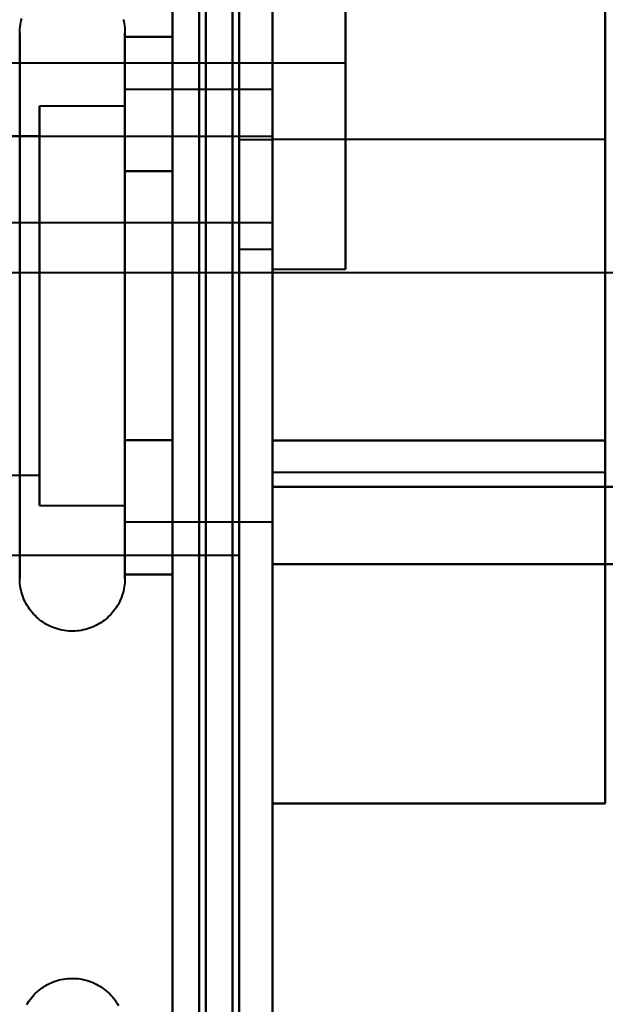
# Model space of a CAD drawing. Header units: millimetres. Extents: x -696 to 695, y -1041 to 611.
# Tile 77 of 90: x 531 to 540, y -218 to -203. Entities that reach past the tile are written whole.
import ezdxf

# ---------------------------------------------------------------- set-up
doc = ezdxf.new("R2010")
doc.units = ezdxf.units.MM
doc.layers.add('G-IMPT', color=8, linetype='Continuous', lineweight=40)

# ---------------------------------------------------------------- blocks, each defined once
blk = doc.blocks.new('NEXA 400 CALQUES_dwg-748074-Niveau de réf_')
at = {"layer": 'G-IMPT'}
for p, q in [((535, -249.4), (535, 286.4)), ((535, -249.4), (535, 286.4)), ((534.5, -188.75), (534.5, -211.25)), ((540, -211.25), (540, -188.75)), ((540, -211.25), (540, -188.75)), ((540, -188.75), (540, -211.25)), ((540, -188.75), (540, -211.25)), ((535, -206.95), (535, -191.05)), ((535, -206.95), (535, -191.05)), ((535, -191.05), (535, -206.95)), ((535, -191.05), (535, -206.95)), ((536.1, -206.95), (536.1, -191.05)), ((536.1, -206.95), (536.1, -191.05)), ((536.1, -191.05), (536.1, -206.95)), ((536.1, -191.05), (536.1, -206.95)), ((534.5, -193), (534.5, -205)), ((534.5, -193), (534.5, -205)), ((534.5, -205), (534.5, -193)), ((534.5, -205), (534.5, -193)), ((535, -205), (535, -193)), ((535, -205), (535, -193)), ((535, -193.05), (535, -204.95)), ((535, -193.05), (535, -204.95)), ((534.5, -193.35), (534.5, -206.65)), ((534.5, -193.35), (534.5, -206.65)), ((534.5, -193.35), (534.5, -206.65)), ((534.5, -193.35), (534.5, -206.65)), ((534.5, -193.35), (534.5, -206.65)), ((534.5, -193.35), (534.5, -206.65)), ((534.5, -206.65), (534.5, -193.35)), ((534.5, -206.65), (534.5, -193.35)), ((534.5, -206.65), (534.5, -193.35)), ((534.5, -206.65), (534.5, -193.35)), ((534.5, -206.65), (534.5, -193.35)), ((534.5, -206.65), (534.5, -193.35)), ((535, -193.35), (535, -206.65)), ((535, -193.35), (535, -206.65)), ((535, -193.35), (535, -206.65)), ((535, -193.35), (535, -206.65)), ((535, -193.35), (535, -206.65)), ((535, -193.35), (535, -206.65)), ((535, -206.65), (535, -193.35)), ((535, -206.65), (535, -193.35)), ((535, -206.65), (535, -193.35)), ((535, -206.65), (535, -193.35)), ((535, -206.65), (535, -193.35)), ((535, -206.65), (535, -193.35)), ((535, -193.75), (535, -206.25)), ((535, -193.75), (535, -206.25)), ((535, -193.75), (535, -206.25)), ((540, -206.25), (540, -193.75)), ((540, -206.25), (540, -193.75)), ((540, -206.25), (540, -193.75)), ((540, -206.25), (540, -193.75)), ((540, -206.25), (540, -193.75)), ((540, -206.25), (540, -193.75)), ((540, -193.75), (540, -206.25)), ((540, -193.75), (540, -206.25)), ((540, -193.75), (540, -206.25)), ((540, -193.75), (540, -206.25)), ((540, -193.75), (540, -206.25)), ((540, -193.75), (540, -206.25)), ((536.1, -203.85), (536.1, -194.15)), ((536.1, -203.85), (536.1, -194.15)), ((536.1, -194.15), (536.1, -203.85)), ((536.1, -194.15), (536.1, -203.85)), ((535, -211.384), (535, -196.5)), ((535, -211.384), (535, -196.5)), ((535, -196.5), (535, -211.384)), ((535, -196.5), (535, -211.384)), ((534.5, -200), (534.5, -211.25)), ((534.5, -211.25), (534.5, -200)), ((535, -200), (535, -206.25)), ((535, -200), (535, -206.25)), ((535, -200), (535, -206.25)), ((535, -206.25), (535, -200)), ((535, -206.25), (535, -200)), ((535, -206.25), (535, -200)), ((531.204, -205.45), (531.204, -203.4)), ((532.785, -203.4), (532.785, -205.45)), ((532.785, -203.4), (532.785, -205.45)), ((515.1, -203.85), (536.1, -203.85)), ((531.204, -209.55), (531.204, -203.949)), ((532.785, -203.949), (532.785, -209.55)), ((532.785, -203.949), (532.785, -209.55)), ((535, -204.25), (532.785, -204.25)), ((535, -204.25), (532.785, -204.25)), ((532.785, -204.25), (532.785, -205.875)), ((532.785, -210.315), (532.785, -204.25)), ((532.785, -204.25), (532.785, -205.875)), ((532.785, -210.315), (532.785, -204.25)), ((535, -204.25), (535, -210.75)), ((535, -204.25), (535, -210.75)), ((535, -205.875), (535, -204.25)), ((535, -209.125), (535, -204.25)), ((535, -204.25), (535, -210.75)), ((535, -204.25), (535, -210.75)), ((535, -205.875), (535, -204.25)), ((535, -209.125), (535, -204.25)), ((532.785, -204.5), (531.5, -204.5)), ((532.785, -204.5), (531.5, -204.5)), ((531.5, -204.5), (531.5, -210.098)), ((531.5, -209), (531.5, -204.5)), ((531.5, -204.5), (531.5, -210.098)), ((531.5, -209), (531.5, -204.5)), ((532.785, -204.5), (532.785, -210.098)), ((532.785, -210.098), (532.785, -204.5)), ((532.785, -204.5), (532.785, -210.098)), ((532.785, -210.098), (532.785, -204.5)), ((532.785, -204.685), (532.785, -209.125)), ((532.785, -210.75), (532.785, -204.685)), ((532.785, -204.685), (532.785, -209.125)), ((532.785, -210.75), (532.785, -204.685)), ((502.5, -204.95), (535, -204.95)), ((531.5, -204.952), (519.611, -204.952)), ((531.5, -204.952), (519.611, -204.952)), ((531.5, -204.902), (531.5, -209)), ((531.5, -204.902), (531.5, -209)), ((531.5, -204.952), (531.5, -208.774)), ((531.5, -208.774), (531.5, -204.952)), ((531.5, -204.952), (531.5, -208.774)), ((531.5, -208.774), (531.5, -204.952)), ((532.785, -204.902), (532.785, -210.5)), ((532.785, -210.5), (532.785, -204.902)), ((532.785, -204.902), (532.785, -210.5)), ((532.785, -210.5), (532.785, -204.902)), ((534.5, -205), (535, -205)), ((540, -205), (535, -205)), ((540, -205), (535, -205)), ((535, -210), (535, -205)), ((535, -210), (535, -205)), ((535, -205), (535, -210)), ((535, -205), (535, -210)), ((535, -210), (535, -205)), ((535, -210), (535, -205)), ((535, -205), (535, -210)), ((535, -205), (535, -210)), ((540, -210), (540, -205)), ((540, -210), (540, -205)), ((540, -205), (540, -210)), ((540, -205), (540, -210)), ((531.204, -211.6), (531.204, -205.45)), ((532.785, -205.45), (532.785, -211.6)), ((532.785, -205.45), (532.785, -211.6)), ((531.5, -210.5), (531.5, -206)), ((531.5, -210.5), (531.5, -206)), ((532.785, -205.875), (532.785, -210.75)), ((532.785, -205.875), (532.785, -210.75)), ((535, -210.75), (535, -205.875)), ((535, -210.75), (535, -205.875)), ((527.2, -206.25), (535, -206.25)), ((527.2, -206.25), (535, -206.25)), ((527.2, -206.25), (535, -206.25)), ((531.5, -206.226), (531.5, -210.048)), ((531.5, -210.048), (531.5, -206.226)), ((531.5, -206.226), (531.5, -210.048)), ((531.5, -210.048), (531.5, -206.226)), ((534.5, -206.65), (535, -206.65)), ((534.5, -206.65), (535, -206.65)), ((534.5, -206.65), (535, -206.65)), ((525, -207), (566, -207)), ((535, -206.95), (536.1, -206.95)), ((531.5, -209), (531.5, -210.5)), ((531.5, -209), (531.5, -210.5)), ((535, -210), (540, -210)), ((535, -210), (540, -210)), ((519.611, -210.048), (531.5, -210.048)), ((519.611, -210.048), (531.5, -210.048)), ((535, -221.105), (535, -210.221)), ((535, -221.105), (535, -210.221)), ((535, -210.221), (535, -221.105)), ((535, -210.221), (535, -221.105)), ((531.5, -210.5), (532.785, -210.5)), ((531.5, -210.5), (532.785, -210.5)), ((532.785, -210.75), (535, -210.75)), ((532.785, -210.75), (535, -210.75)), ((525, -211.25), (534.5, -211.25)), ((535, -221.919), (535, -211.384)), ((535, -221.919), (535, -211.384)), ((535, -211.384), (535, -221.919)), ((535, -211.384), (535, -221.919))]:
    blk.add_line(p, q, dxfattribs=at)
at = {"layer": 'G-IMPT', "flags": 128}
for points in [[(534.4, -249.4), (534.4, -115.45), (534.4, 18.5), (534.4, 152.45), (534.4, 286.4)], [(534.4, 286.4), (534.4, 152.45), (534.4, 18.5), (534.4, -115.45), (534.4, -249.4)], [(534.4, 286.4), (534.4, 152.45), (534.4, 18.5), (534.4, -115.45), (534.4, -249.4)], [(534.4, -249.4), (534.4, -115.45), (534.4, 18.5), (534.4, 152.45), (534.4, 286.4)], [(534.4, 286.4), (534.4, 152.45), (534.4, 18.5), (534.4, -115.45), (534.4, -249.4)], [(534.4, -249.4), (534.4, -115.45), (534.4, 18.5), (534.4, 152.45), (534.4, 286.4)], [(534.4, 286.4), (534.4, 152.45), (534.4, 18.5), (534.4, -115.45), (534.4, -249.4)], [(534.4, -249.4), (534.4, -115.45), (534.4, 18.5), (534.4, 152.45), (534.4, 286.4)], [(534.5, -249.4), (534.5, -115.45), (534.5, 18.5), (534.5, 152.45), (534.5, 286.4)], [(534.5, -249.4), (534.5, -115.45), (534.5, 18.5), (534.5, 152.45), (534.5, 286.4)], [(534.5, 286.4), (534.5, 152.45), (534.5, 18.5), (534.5, -115.45), (534.5, -249.4)], [(535, -249.4), (535, -115.45), (535, 18.5), (535, 152.45), (535, 286.4)], [(535, 286.4), (535, 152.45), (535, 18.5), (535, -115.45), (535, -249.4)], [(535, -249.4), (535, -115.45), (535, 18.5), (535, 152.45), (535, 286.4)], [(535, 286.4), (535, 152.45), (535, 18.5), (535, -115.45), (535, -249.4)], [(535, -249.4), (535, -115.45), (535, 18.5), (535, 152.45), (535, 286.4)], [(535, 286.4), (535, 152.45), (535, 18.5), (535, -115.45), (535, -249.4)], [(535, -249.4), (535, -115.45), (535, 18.5), (535, 152.45), (535, 286.4)], [(535, 286.4), (535, 152.45), (535, 18.5), (535, -115.45), (535, -249.4)], [(533.5, -248.9), (533.5, -115.2), (533.5, 18.5), (533.5, 152.2), (533.5, 285.9)], [(533.5, 285.9), (533.5, 152.2), (533.5, 18.5), (533.5, -115.2), (533.5, -248.9)], [(533.5, 285.9), (533.5, 152.2), (533.5, 18.5), (533.5, -115.2), (533.5, -248.9)], [(533.5, -248.9), (533.5, -115.2), (533.5, 18.5), (533.5, 152.2), (533.5, 285.9)], [(533.5, -248.9), (533.5, -115.2), (533.5, 18.5), (533.5, 152.2), (533.5, 285.9)], [(533.5, 285.9), (533.5, 152.2), (533.5, 18.5), (533.5, -115.2), (533.5, -248.9)], [(533.5, 285.9), (533.5, 152.2), (533.5, 18.5), (533.5, -115.2), (533.5, -248.9)], [(533.5, -248.9), (533.5, -115.2), (533.5, 18.5), (533.5, 152.2), (533.5, 285.9)], [(533.9, -248.9), (533.9, -115.2), (533.9, 18.5), (533.9, 152.2), (533.9, 285.9)], [(533.9, -248.9), (533.9, -115.2), (533.9, 18.5), (533.9, 152.2), (533.9, 285.9)], [(533.9, 285.9), (533.9, 152.2), (533.9, 18.5), (533.9, -115.2), (533.9, -248.9)], [(534, 285.9), (534, 152.2), (534, 18.5), (534, -115.2), (534, -248.9)], [(534, 285.9), (534, 152.2), (534, 18.5), (534, -115.2), (534, -248.9)], [(534, -248.9), (534, -115.2), (534, 18.5), (534, 152.2), (534, 285.9)], [(534.5, -248.9), (534.5, -115.2), (534.5, 18.5), (534.5, 152.2), (534.5, 285.9)], [(534.5, 285.9), (534.5, 152.2), (534.5, 18.5), (534.5, -115.2), (534.5, -248.9)], [(534.5, -248.9), (534.5, -115.2), (534.5, 18.5), (534.5, 152.2), (534.5, 285.9)], [(534.5, 285.9), (534.5, 152.2), (534.5, 18.5), (534.5, -115.2), (534.5, -248.9)], [(534.5, -248.9), (534.5, -115.2), (534.5, 18.5), (534.5, 152.2), (534.5, 285.9)], [(534.5, 285.9), (534.5, 152.2), (534.5, 18.5), (534.5, -115.2), (534.5, -248.9)], [(533.5, -182.5), (533.5, -197.5), (533.5, -212.5), (533.5, -227.5), (533.5, -242.5)], [(533.5, -242.5), (533.5, -227.5), (533.5, -212.5), (533.5, -197.5), (533.5, -182.5)], [(533.5, -182.5), (533.5, -197.5), (533.5, -212.5), (533.5, -227.5), (533.5, -242.5)], [(533.5, -242.5), (533.5, -227.5), (533.5, -212.5), (533.5, -197.5), (533.5, -182.5)], [(533.5, -182.5), (533.5, -197.5), (533.5, -212.5), (533.5, -227.5), (533.5, -242.5)], [(533.5, -242.5), (533.5, -227.5), (533.5, -212.5), (533.5, -197.5), (533.5, -182.5)], [(533.5, -182.5), (533.5, -197.5), (533.5, -212.5), (533.5, -227.5), (533.5, -242.5)], [(533.5, -242.5), (533.5, -227.5), (533.5, -212.5), (533.5, -197.5), (533.5, -182.5)], [(534.5, -242.5), (534.5, -227.5), (534.5, -212.5), (534.5, -197.5), (534.5, -182.5)], [(534.5, -182.5), (534.5, -197.5), (534.5, -212.5), (534.5, -227.5), (534.5, -242.5)], [(534.5, -242.5), (534.5, -227.5), (534.5, -212.5), (534.5, -197.5), (534.5, -182.5)], [(534.5, -182.5), (534.5, -197.5), (534.5, -212.5), (534.5, -227.5), (534.5, -242.5)], [(534.5, -242.5), (534.5, -227.5), (534.5, -212.5), (534.5, -197.5), (534.5, -182.5)], [(534.5, -182.5), (534.5, -197.5), (534.5, -212.5), (534.5, -227.5), (534.5, -242.5)], [(534.5, -242.5), (534.5, -227.5), (534.5, -212.5), (534.5, -197.5), (534.5, -182.5)], [(534.5, -182.5), (534.5, -197.5), (534.5, -212.5), (534.5, -227.5), (534.5, -242.5)], [(535, -200), (535, -203.746), (535, -207.491), (535, -211.237), (535, -214.982)], [(535, -214.982), (535, -211.237), (535, -207.491), (535, -203.746), (535, -200)], [(535, -200), (535, -202.382), (535, -204.763), (535, -207.145), (535, -209.526)], [(535, -209.526), (535, -207.145), (535, -204.763), (535, -202.382), (535, -200)], [(535, -200), (535, -202.382), (535, -204.763), (535, -207.145), (535, -209.526)], [(535, -209.526), (535, -207.145), (535, -204.763), (535, -202.382), (535, -200)], [(535, -200), (535, -202.382), (535, -204.763), (535, -207.145), (535, -209.526)], [(535, -209.526), (535, -207.145), (535, -204.763), (535, -202.382), (535, -200)], [(535, -200), (535, -203.746), (535, -207.491), (535, -211.237), (535, -214.982)], [(535, -214.982), (535, -211.237), (535, -207.491), (535, -203.746), (535, -200)], [(535, -200), (535, -202.382), (535, -204.763), (535, -207.145), (535, -209.526)], [(535, -209.526), (535, -207.145), (535, -204.763), (535, -202.382), (535, -200)], [(535, -200), (535, -202.382), (535, -204.763), (535, -207.145), (535, -209.526)], [(535, -209.526), (535, -207.145), (535, -204.763), (535, -202.382), (535, -200)], [(535, -200), (535, -202.382), (535, -204.763), (535, -207.145), (535, -209.526)], [(535, -209.526), (535, -207.145), (535, -204.763), (535, -202.382), (535, -200)], [(540, -214.982), (540, -211.237), (540, -207.491), (540, -203.746), (540, -200)], [(540, -200), (540, -203.746), (540, -207.491), (540, -211.237), (540, -214.982)], [(540, -209.526), (540, -207.145), (540, -204.763), (540, -202.382), (540, -200)], [(540, -200), (540, -202.382), (540, -204.763), (540, -207.145), (540, -209.526)], [(540, -209.526), (540, -207.145), (540, -204.763), (540, -202.382), (540, -200)], [(540, -200), (540, -202.382), (540, -204.763), (540, -207.145), (540, -209.526)], [(540, -209.526), (540, -207.145), (540, -204.763), (540, -202.382), (540, -200)], [(540, -200), (540, -202.382), (540, -204.763), (540, -207.145), (540, -209.526)], [(540, -214.982), (540, -211.237), (540, -207.491), (540, -203.746), (540, -200)], [(540, -200), (540, -203.746), (540, -207.491), (540, -211.237), (540, -214.982)], [(540, -209.526), (540, -207.145), (540, -204.763), (540, -202.382), (540, -200)], [(540, -200), (540, -202.382), (540, -204.763), (540, -207.145), (540, -209.526)], [(540, -209.526), (540, -207.145), (540, -204.763), (540, -202.382), (540, -200)], [(540, -200), (540, -202.382), (540, -204.763), (540, -207.145), (540, -209.526)], [(540, -209.526), (540, -207.145), (540, -204.763), (540, -202.382), (540, -200)], [(540, -200), (540, -202.382), (540, -204.763), (540, -207.145), (540, -209.526)], [(531.204, -203.4), (531.205, -203.368), (531.207, -203.337), (531.21, -203.305), (531.214, -203.274), (531.22, -203.243), (531.227, -203.212), (531.235, -203.182)], [(532.758, -203.196), (532.766, -203.226), (532.772, -203.257), (532.777, -203.288), (532.781, -203.32), (532.784, -203.351), (532.785, -203.383), (532.785, -203.4)], [(531.204, -203.4), (531.205, -203.368), (531.207, -203.337), (531.21, -203.305), (531.214, -203.274), (531.22, -203.243), (531.227, -203.212), (531.235, -203.182)], [(532.758, -203.196), (532.766, -203.226), (532.772, -203.257), (532.777, -203.288), (532.781, -203.32), (532.784, -203.351), (532.785, -203.383), (532.785, -203.4)], [(531.204, -203.4), (531.204, -203.403), (531.204, -203.413), (531.204, -203.429), (531.204, -203.452), (531.204, -203.482), (531.204, -203.518), (531.204, -203.56), (531.204, -203.608), (531.204, -203.663), (531.204, -203.724), (531.204, -203.791), (531.204, -203.863), (531.204, -203.942), (531.204, -204.026), (531.204, -204.116), (531.204, -204.211), (531.204, -204.312), (531.204, -204.418), (531.204, -204.528), (531.204, -204.644), (531.204, -204.763), (531.204, -204.888), (531.204, -205.016), (531.204, -205.149), (531.204, -205.285), (531.204, -205.424), (531.204, -205.568), (531.204, -205.714), (531.204, -205.863), (531.204, -206.014), (531.204, -206.168), (531.204, -206.324), (531.204, -206.482), (531.204, -206.642), (531.204, -206.803), (531.204, -206.965), (531.204, -207.128), (531.204, -207.292), (531.204, -207.456), (531.204, -207.62), (531.204, -207.784), (531.204, -207.947), (531.204, -208.109), (531.204, -208.271), (531.204, -208.432), (531.204, -208.59), (531.204, -208.748), (531.204, -208.903), (531.204, -209.056), (531.204, -209.206), (531.204, -209.354), (531.204, -209.499), (531.204, -209.55)], [(531.204, -205.45), (531.204, -205.31), (531.204, -205.173), (531.204, -205.04), (531.204, -204.91), (531.204, -204.785), (531.204, -204.665), (531.204, -204.549), (531.204, -204.437), (531.204, -204.331), (531.204, -204.229), (531.204, -204.133), (531.204, -204.042), (531.204, -203.957), (531.204, -203.877), (531.204, -203.803), (531.204, -203.735), (531.204, -203.673), (531.204, -203.618), (531.204, -203.568), (531.204, -203.525), (531.204, -203.488), (531.204, -203.457), (531.204, -203.433), (531.204, -203.416), (531.204, -203.405), (531.204, -203.4)], [(532.785, -203.4), (532.785, -203.403), (532.785, -203.413), (532.785, -203.429), (532.785, -203.452), (532.785, -203.482), (532.785, -203.518), (532.785, -203.56), (532.785, -203.608), (532.785, -203.663), (532.785, -203.724), (532.785, -203.791), (532.785, -203.863), (532.785, -203.942), (532.785, -204.026), (532.785, -204.116), (532.785, -204.211), (532.785, -204.312), (532.785, -204.418), (532.785, -204.528), (532.785, -204.644), (532.785, -204.763), (532.785, -204.888), (532.785, -205.016), (532.785, -205.149), (532.785, -205.285), (532.785, -205.424), (532.785, -205.45)], [(532.785, -209.55), (532.785, -209.406), (532.785, -209.26), (532.785, -209.11), (532.785, -208.958), (532.785, -208.804), (532.785, -208.647), (532.785, -208.489), (532.785, -208.329), (532.785, -208.168), (532.785, -208.005), (532.785, -207.842), (532.785, -207.679), (532.785, -207.515), (532.785, -207.351), (532.785, -207.187), (532.785, -207.024), (532.785, -206.861), (532.785, -206.7), (532.785, -206.54), (532.785, -206.381), (532.785, -206.224), (532.785, -206.069), (532.785, -205.917), (532.785, -205.767), (532.785, -205.62), (532.785, -205.476), (532.785, -205.335), (532.785, -205.197), (532.785, -205.063), (532.785, -204.933), (532.785, -204.808), (532.785, -204.686), (532.785, -204.569), (532.785, -204.457), (532.785, -204.349), (532.785, -204.247), (532.785, -204.15), (532.785, -204.058), (532.785, -203.972), (532.785, -203.891), (532.785, -203.816), (532.785, -203.747), (532.785, -203.684), (532.785, -203.627), (532.785, -203.576), (532.785, -203.532), (532.785, -203.494), (532.785, -203.462), (532.785, -203.437), (532.785, -203.418), (532.785, -203.406), (532.785, -203.4), (532.785, -203.4)], [(532.785, -203.4), (532.785, -203.403), (532.785, -203.413), (532.785, -203.429), (532.785, -203.452), (532.785, -203.482), (532.785, -203.518), (532.785, -203.56), (532.785, -203.608), (532.785, -203.663), (532.785, -203.724), (532.785, -203.791), (532.785, -203.863), (532.785, -203.942), (532.785, -204.026), (532.785, -204.116), (532.785, -204.211), (532.785, -204.312), (532.785, -204.418), (532.785, -204.528), (532.785, -204.644), (532.785, -204.763), (532.785, -204.888), (532.785, -205.016), (532.785, -205.149), (532.785, -205.285), (532.785, -205.424), (532.785, -205.45)], [(532.785, -209.55), (532.785, -209.406), (532.785, -209.26), (532.785, -209.11), (532.785, -208.958), (532.785, -208.804), (532.785, -208.647), (532.785, -208.489), (532.785, -208.329), (532.785, -208.168), (532.785, -208.005), (532.785, -207.842), (532.785, -207.679), (532.785, -207.515), (532.785, -207.351), (532.785, -207.187), (532.785, -207.024), (532.785, -206.861), (532.785, -206.7), (532.785, -206.54), (532.785, -206.381), (532.785, -206.224), (532.785, -206.069), (532.785, -205.917), (532.785, -205.767), (532.785, -205.62), (532.785, -205.476), (532.785, -205.335), (532.785, -205.197), (532.785, -205.063), (532.785, -204.933), (532.785, -204.808), (532.785, -204.686), (532.785, -204.569), (532.785, -204.457), (532.785, -204.349), (532.785, -204.247), (532.785, -204.15), (532.785, -204.058), (532.785, -203.972), (532.785, -203.891), (532.785, -203.816), (532.785, -203.747), (532.785, -203.684), (532.785, -203.627), (532.785, -203.576), (532.785, -203.532), (532.785, -203.494), (532.785, -203.462), (532.785, -203.437), (532.785, -203.418), (532.785, -203.406), (532.785, -203.4), (532.785, -203.4)], [(533.5, -203.459), (533.321, -203.459), (533.143, -203.459), (532.964, -203.459), (532.785, -203.459)], [(532.785, -203.459), (532.785, -203.964), (532.785, -204.469), (532.785, -204.974), (532.785, -205.479)], [(532.785, -205.479), (532.785, -204.974), (532.785, -204.469), (532.785, -203.964), (532.785, -203.459)], [(532.785, -203.459), (532.964, -203.459), (533.143, -203.459), (533.321, -203.459), (533.5, -203.459)], [(533.5, -203.459), (533.321, -203.459), (533.143, -203.459), (532.964, -203.459), (532.785, -203.459)], [(532.785, -203.459), (532.785, -203.964), (532.785, -204.469), (532.785, -204.974), (532.785, -205.479)], [(532.785, -205.479), (532.785, -204.974), (532.785, -204.469), (532.785, -203.964), (532.785, -203.459)], [(532.785, -203.459), (532.964, -203.459), (533.143, -203.459), (533.321, -203.459), (533.5, -203.459)], [(533.5, -205.479), (533.5, -204.974), (533.5, -204.469), (533.5, -203.964), (533.5, -203.459)], [(533.5, -203.459), (533.5, -203.964), (533.5, -204.469), (533.5, -204.974), (533.5, -205.479)], [(533.5, -205.479), (533.5, -204.974), (533.5, -204.469), (533.5, -203.964), (533.5, -203.459)], [(533.5, -203.459), (533.5, -203.964), (533.5, -204.469), (533.5, -204.974), (533.5, -205.479)], [(533.5, -205.479), (533.5, -204.974), (533.5, -204.469), (533.5, -203.964), (533.5, -203.459)], [(533.5, -203.459), (533.5, -203.964), (533.5, -204.469), (533.5, -204.974), (533.5, -205.479)], [(533.5, -205.479), (533.5, -204.974), (533.5, -204.469), (533.5, -203.964), (533.5, -203.459)], [(533.5, -203.459), (533.5, -203.964), (533.5, -204.469), (533.5, -204.974), (533.5, -205.479)], [(531.204, -211.6), (531.204, -211.597), (531.204, -211.587), (531.204, -211.571), (531.204, -211.548), (531.204, -211.518), (531.204, -211.482), (531.204, -211.44), (531.204, -211.392), (531.204, -211.337), (531.204, -211.276), (531.204, -211.209), (531.204, -211.137), (531.204, -211.058), (531.204, -210.974), (531.204, -210.884), (531.204, -210.789), (531.204, -210.688), (531.204, -210.582), (531.204, -210.472), (531.204, -210.356), (531.204, -210.237), (531.204, -210.112), (531.204, -209.984), (531.204, -209.851), (531.204, -209.715), (531.204, -209.576), (531.204, -209.432), (531.204, -209.286), (531.204, -209.137), (531.204, -208.986), (531.204, -208.832), (531.204, -208.676), (531.204, -208.518), (531.204, -208.358), (531.204, -208.197), (531.204, -208.035), (531.204, -207.872), (531.204, -207.708), (531.204, -207.544), (531.204, -207.38), (531.204, -207.216), (531.204, -207.053), (531.204, -206.891), (531.204, -206.729), (531.204, -206.568), (531.204, -206.41), (531.204, -206.252), (531.204, -206.097), (531.204, -205.944), (531.204, -205.794), (531.204, -205.646), (531.204, -205.501), (531.204, -205.45)], [(532.785, -205.45), (532.785, -205.594), (532.785, -205.74), (532.785, -205.89), (532.785, -206.042), (532.785, -206.196), (532.785, -206.353), (532.785, -206.511), (532.785, -206.671), (532.785, -206.832), (532.785, -206.995), (532.785, -207.158), (532.785, -207.321), (532.785, -207.485), (532.785, -207.649), (532.785, -207.813), (532.785, -207.976), (532.785, -208.139), (532.785, -208.3), (532.785, -208.46), (532.785, -208.619), (532.785, -208.776), (532.785, -208.931), (532.785, -209.083), (532.785, -209.233), (532.785, -209.38), (532.785, -209.524), (532.785, -209.665), (532.785, -209.803), (532.785, -209.937), (532.785, -210.067), (532.785, -210.192), (532.785, -210.314), (532.785, -210.431), (532.785, -210.543), (532.785, -210.651), (532.785, -210.753), (532.785, -210.85), (532.785, -210.942), (532.785, -211.028), (532.785, -211.109), (532.785, -211.184), (532.785, -211.253), (532.785, -211.316), (532.785, -211.373), (532.785, -211.424), (532.785, -211.468), (532.785, -211.506), (532.785, -211.538), (532.785, -211.563), (532.785, -211.582), (532.785, -211.594), (532.785, -211.6), (532.785, -211.6)], [(532.785, -205.45), (532.785, -205.594), (532.785, -205.74), (532.785, -205.89), (532.785, -206.042), (532.785, -206.196), (532.785, -206.353), (532.785, -206.511), (532.785, -206.671), (532.785, -206.832), (532.785, -206.995), (532.785, -207.158), (532.785, -207.321), (532.785, -207.485), (532.785, -207.649), (532.785, -207.813), (532.785, -207.976), (532.785, -208.139), (532.785, -208.3), (532.785, -208.46), (532.785, -208.619), (532.785, -208.776), (532.785, -208.931), (532.785, -209.083), (532.785, -209.233), (532.785, -209.38), (532.785, -209.524), (532.785, -209.665), (532.785, -209.803), (532.785, -209.937), (532.785, -210.067), (532.785, -210.192), (532.785, -210.314), (532.785, -210.431), (532.785, -210.543), (532.785, -210.651), (532.785, -210.753), (532.785, -210.85), (532.785, -210.942), (532.785, -211.028), (532.785, -211.109), (532.785, -211.184), (532.785, -211.253), (532.785, -211.316), (532.785, -211.373), (532.785, -211.424), (532.785, -211.468), (532.785, -211.506), (532.785, -211.538), (532.785, -211.563), (532.785, -211.582), (532.785, -211.594), (532.785, -211.6), (532.785, -211.6)], [(533.5, -205.479), (533.321, -205.479), (533.143, -205.479), (532.964, -205.479), (532.785, -205.479)], [(532.785, -205.479), (532.785, -206.49), (532.785, -207.5), (532.785, -208.51), (532.785, -209.521)], [(532.785, -205.479), (532.964, -205.479), (533.143, -205.479), (533.321, -205.479), (533.5, -205.479)], [(533.5, -205.479), (533.321, -205.479), (533.143, -205.479), (532.964, -205.479), (532.785, -205.479)], [(532.785, -209.521), (532.785, -208.51), (532.785, -207.5), (532.785, -206.49), (532.785, -205.479)], [(532.785, -205.479), (532.964, -205.479), (533.143, -205.479), (533.321, -205.479), (533.5, -205.479)], [(533.5, -205.479), (533.321, -205.479), (533.143, -205.479), (532.964, -205.479), (532.785, -205.479)], [(532.785, -205.479), (532.785, -206.49), (532.785, -207.5), (532.785, -208.51), (532.785, -209.521)], [(532.785, -205.479), (532.964, -205.479), (533.143, -205.479), (533.321, -205.479), (533.5, -205.479)], [(533.5, -205.479), (533.321, -205.479), (533.143, -205.479), (532.964, -205.479), (532.785, -205.479)], [(532.785, -209.521), (532.785, -208.51), (532.785, -207.5), (532.785, -206.49), (532.785, -205.479)], [(532.785, -205.479), (532.964, -205.479), (533.143, -205.479), (533.321, -205.479), (533.5, -205.479)], [(533.5, -209.521), (533.5, -208.51), (533.5, -207.5), (533.5, -206.49), (533.5, -205.479)], [(533.5, -205.479), (533.5, -206.49), (533.5, -207.5), (533.5, -208.51), (533.5, -209.521)], [(533.5, -209.521), (533.5, -208.51), (533.5, -207.5), (533.5, -206.49), (533.5, -205.479)], [(533.5, -205.479), (533.5, -206.49), (533.5, -207.5), (533.5, -208.51), (533.5, -209.521)], [(533.5, -209.521), (533.5, -208.51), (533.5, -207.5), (533.5, -206.49), (533.5, -205.479)], [(533.5, -205.479), (533.5, -206.49), (533.5, -207.5), (533.5, -208.51), (533.5, -209.521)], [(533.5, -209.521), (533.5, -208.51), (533.5, -207.5), (533.5, -206.49), (533.5, -205.479)], [(533.5, -205.479), (533.5, -206.49), (533.5, -207.5), (533.5, -208.51), (533.5, -209.521)], [(531.204, -209.55), (531.204, -209.69), (531.204, -209.827), (531.204, -209.96), (531.204, -210.09), (531.204, -210.215), (531.204, -210.335), (531.204, -210.451), (531.204, -210.563), (531.204, -210.669), (531.204, -210.771), (531.204, -210.867), (531.204, -210.958), (531.204, -211.043), (531.204, -211.123), (531.204, -211.197), (531.204, -211.265), (531.204, -211.327), (531.204, -211.382), (531.204, -211.432), (531.204, -211.475), (531.204, -211.512), (531.204, -211.543), (531.204, -211.567), (531.204, -211.584), (531.204, -211.595), (531.204, -211.6)], [(532.785, -211.541), (532.785, -211.036), (532.785, -210.531), (532.785, -210.026), (532.785, -209.521)], [(532.785, -209.521), (532.964, -209.521), (533.143, -209.521), (533.321, -209.521), (533.5, -209.521)], [(533.5, -209.521), (533.321, -209.521), (533.143, -209.521), (532.964, -209.521), (532.785, -209.521)], [(532.785, -209.521), (532.785, -210.026), (532.785, -210.531), (532.785, -211.036), (532.785, -211.541)], [(532.785, -209.521), (532.964, -209.521), (533.143, -209.521), (533.321, -209.521), (533.5, -209.521)], [(533.5, -209.521), (533.321, -209.521), (533.143, -209.521), (532.964, -209.521), (532.785, -209.521)], [(532.785, -211.541), (532.785, -211.036), (532.785, -210.531), (532.785, -210.026), (532.785, -209.521)], [(532.785, -209.521), (532.964, -209.521), (533.143, -209.521), (533.321, -209.521), (533.5, -209.521)], [(533.5, -209.521), (533.321, -209.521), (533.143, -209.521), (532.964, -209.521), (532.785, -209.521)], [(532.785, -209.521), (532.785, -210.026), (532.785, -210.531), (532.785, -211.036), (532.785, -211.541)], [(532.785, -209.521), (532.964, -209.521), (533.143, -209.521), (533.321, -209.521), (533.5, -209.521)], [(533.5, -209.521), (533.321, -209.521), (533.143, -209.521), (532.964, -209.521), (532.785, -209.521)], [(532.785, -211.6), (532.785, -211.597), (532.785, -211.587), (532.785, -211.571), (532.785, -211.548), (532.785, -211.518), (532.785, -211.482), (532.785, -211.44), (532.785, -211.392), (532.785, -211.337), (532.785, -211.276), (532.785, -211.209), (532.785, -211.137), (532.785, -211.058), (532.785, -210.974), (532.785, -210.884), (532.785, -210.789), (532.785, -210.688), (532.785, -210.582), (532.785, -210.472), (532.785, -210.356), (532.785, -210.237), (532.785, -210.112), (532.785, -209.984), (532.785, -209.851), (532.785, -209.715), (532.785, -209.576), (532.785, -209.55)], [(532.785, -211.6), (532.785, -211.597), (532.785, -211.587), (532.785, -211.571), (532.785, -211.548), (532.785, -211.518), (532.785, -211.482), (532.785, -211.44), (532.785, -211.392), (532.785, -211.337), (532.785, -211.276), (532.785, -211.209), (532.785, -211.137), (532.785, -211.058), (532.785, -210.974), (532.785, -210.884), (532.785, -210.789), (532.785, -210.688), (532.785, -210.582), (532.785, -210.472), (532.785, -210.356), (532.785, -210.237), (532.785, -210.112), (532.785, -209.984), (532.785, -209.851), (532.785, -209.715), (532.785, -209.576), (532.785, -209.55)], [(533.5, -209.521), (533.5, -210.026), (533.5, -210.531), (533.5, -211.036), (533.5, -211.541)], [(533.5, -211.541), (533.5, -211.036), (533.5, -210.531), (533.5, -210.026), (533.5, -209.521)], [(533.5, -209.521), (533.5, -210.026), (533.5, -210.531), (533.5, -211.036), (533.5, -211.541)], [(533.5, -211.541), (533.5, -211.036), (533.5, -210.531), (533.5, -210.026), (533.5, -209.521)], [(533.5, -209.521), (533.5, -210.026), (533.5, -210.531), (533.5, -211.036), (533.5, -211.541)], [(533.5, -211.541), (533.5, -211.036), (533.5, -210.531), (533.5, -210.026), (533.5, -209.521)], [(533.5, -209.521), (533.5, -210.026), (533.5, -210.531), (533.5, -211.036), (533.5, -211.541)], [(533.5, -211.541), (533.5, -211.036), (533.5, -210.531), (533.5, -210.026), (533.5, -209.521)], [(535, -209.526), (536.25, -209.526), (537.5, -209.526), (538.75, -209.526), (540, -209.526)], [(540, -209.526), (538.75, -209.526), (537.5, -209.526), (536.25, -209.526), (535, -209.526)], [(535, -209.526), (536.25, -209.526), (537.5, -209.526), (538.75, -209.526), (540, -209.526)], [(540, -209.526), (538.75, -209.526), (537.5, -209.526), (536.25, -209.526), (535, -209.526)], [(535, -209.526), (536.25, -209.526), (537.5, -209.526), (538.75, -209.526), (540, -209.526)], [(540, -209.526), (538.75, -209.526), (537.5, -209.526), (536.25, -209.526), (535, -209.526)], [(535, -209.526), (536.25, -209.526), (537.5, -209.526), (538.75, -209.526), (540, -209.526)], [(540, -209.526), (538.75, -209.526), (537.5, -209.526), (536.25, -209.526), (535, -209.526)], [(535, -209.526), (536.25, -209.526), (537.5, -209.526), (538.75, -209.526), (540, -209.526)], [(540, -209.526), (538.75, -209.526), (537.5, -209.526), (536.25, -209.526), (535, -209.526)], [(535, -209.526), (536.25, -209.526), (537.5, -209.526), (538.75, -209.526), (540, -209.526)], [(540, -209.526), (538.75, -209.526), (537.5, -209.526), (536.25, -209.526), (535, -209.526)], [(535, -210.221), (537.625, -210.221), (540.25, -210.221), (542.875, -210.221), (545.5, -210.221)], [(545.5, -210.221), (542.875, -210.221), (540.25, -210.221), (537.625, -210.221), (535, -210.221)], [(535, -210.221), (537.625, -210.221), (540.25, -210.221), (542.875, -210.221), (545.5, -210.221)], [(545.5, -210.221), (542.875, -210.221), (540.25, -210.221), (537.625, -210.221), (535, -210.221)], [(545.5, -211.384), (542.875, -211.384), (540.25, -211.384), (537.625, -211.384), (535, -211.384)], [(535, -211.384), (537.625, -211.384), (540.25, -211.384), (542.875, -211.384), (545.5, -211.384)], [(545.5, -211.384), (542.875, -211.384), (540.25, -211.384), (537.625, -211.384), (535, -211.384)], [(535, -211.384), (537.625, -211.384), (540.25, -211.384), (542.875, -211.384), (545.5, -211.384)], [(532.785, -211.6), (532.785, -211.632), (532.783, -211.663), (532.779, -211.695), (532.775, -211.726), (532.769, -211.757), (532.762, -211.788), (532.754, -211.818), (532.745, -211.849), (532.734, -211.878), (532.723, -211.908), (532.71, -211.937), (532.696, -211.965), (532.681, -211.993), (532.664, -212.02), (532.647, -212.046), (532.629, -212.072), (532.609, -212.097), (532.589, -212.121), (532.568, -212.145), (532.545, -212.167), (532.522, -212.189), (532.498, -212.209), (532.474, -212.229), (532.448, -212.248), (532.422, -212.265), (532.395, -212.282), (532.367, -212.297), (532.339, -212.311), (532.31, -212.325), (532.281, -212.337), (532.251, -212.348), (532.221, -212.357), (532.191, -212.366), (532.16, -212.373), (532.129, -212.379), (532.098, -212.384), (532.066, -212.387), (532.035, -212.389), (532.003, -212.39), (531.972, -212.39), (531.94, -212.389), (531.909, -212.386), (531.877, -212.382), (531.846, -212.376), (531.815, -212.37), (531.784, -212.362), (531.754, -212.353), (531.724, -212.343), (531.695, -212.331), (531.666, -212.319), (531.637, -212.305), (531.609, -212.29), (531.582, -212.274), (531.555, -212.257), (531.53, -212.239), (531.504, -212.22), (531.48, -212.2), (531.456, -212.179), (531.434, -212.157), (531.412, -212.134), (531.391, -212.11), (531.371, -212.086), (531.352, -212.06), (531.334, -212.034), (531.317, -212.007), (531.302, -211.98), (531.287, -211.952), (531.273, -211.923), (531.261, -211.894), (531.25, -211.865), (531.24, -211.835), (531.231, -211.804), (531.224, -211.774), (531.217, -211.743), (531.212, -211.712), (531.208, -211.68), (531.206, -211.649), (531.204, -211.617), (531.204, -211.6)], [(532.785, -211.6), (532.785, -211.632), (532.783, -211.663), (532.779, -211.695), (532.775, -211.726), (532.769, -211.757), (532.762, -211.788), (532.754, -211.818), (532.745, -211.849), (532.734, -211.878), (532.723, -211.908), (532.71, -211.937), (532.696, -211.965), (532.681, -211.993), (532.664, -212.02), (532.647, -212.046), (532.629, -212.072), (532.609, -212.097), (532.589, -212.121), (532.568, -212.145), (532.545, -212.167), (532.522, -212.189), (532.498, -212.209), (532.474, -212.229), (532.448, -212.248), (532.422, -212.265), (532.395, -212.282), (532.367, -212.297), (532.339, -212.311), (532.31, -212.325), (532.281, -212.337), (532.251, -212.348), (532.221, -212.357), (532.191, -212.366), (532.16, -212.373), (532.129, -212.379), (532.098, -212.384), (532.066, -212.387), (532.035, -212.389), (532.003, -212.39), (531.972, -212.39), (531.94, -212.389), (531.909, -212.386), (531.877, -212.382), (531.846, -212.376), (531.815, -212.37), (531.784, -212.362), (531.754, -212.353), (531.724, -212.343), (531.695, -212.331), (531.666, -212.319), (531.637, -212.305), (531.609, -212.29), (531.582, -212.274), (531.555, -212.257), (531.53, -212.239), (531.504, -212.22), (531.48, -212.2), (531.456, -212.179), (531.434, -212.157), (531.412, -212.134), (531.391, -212.11), (531.371, -212.086), (531.352, -212.06), (531.334, -212.034), (531.317, -212.007), (531.302, -211.98), (531.287, -211.952), (531.273, -211.923), (531.261, -211.894), (531.25, -211.865), (531.24, -211.835), (531.231, -211.804), (531.224, -211.774), (531.217, -211.743), (531.212, -211.712), (531.208, -211.68), (531.206, -211.649), (531.204, -211.617), (531.204, -211.6)], [(533.5, -211.541), (533.321, -211.541), (533.143, -211.541), (532.964, -211.541), (532.785, -211.541)], [(532.785, -211.541), (532.964, -211.541), (533.143, -211.541), (533.321, -211.541), (533.5, -211.541)], [(533.5, -211.541), (533.321, -211.541), (533.143, -211.541), (532.964, -211.541), (532.785, -211.541)], [(532.785, -211.541), (532.964, -211.541), (533.143, -211.541), (533.321, -211.541), (533.5, -211.541)], [(535, -214.982), (536.25, -214.982), (537.5, -214.982), (538.75, -214.982), (540, -214.982)], [(540, -214.982), (538.75, -214.982), (537.5, -214.982), (536.25, -214.982), (535, -214.982)], [(535, -214.982), (536.25, -214.982), (537.5, -214.982), (538.75, -214.982), (540, -214.982)], [(540, -214.982), (538.75, -214.982), (537.5, -214.982), (536.25, -214.982), (535, -214.982)], [(531.309, -218.007), (531.325, -217.98), (531.342, -217.954), (531.361, -217.928), (531.38, -217.903), (531.4, -217.879), (531.422, -217.855), (531.444, -217.833), (531.467, -217.811), (531.491, -217.791), (531.516, -217.771), (531.541, -217.752), (531.568, -217.735), (531.595, -217.718), (531.622, -217.703), (531.65, -217.689), (531.679, -217.675), (531.708, -217.663), (531.738, -217.652), (531.768, -217.643), (531.799, -217.634), (531.829, -217.627), (531.86, -217.621), (531.892, -217.616), (531.923, -217.613), (531.955, -217.611), (531.986, -217.61), (532.018, -217.61), (532.049, -217.611), (532.081, -217.614), (532.112, -217.618), (532.143, -217.624), (532.174, -217.63), (532.205, -217.638), (532.235, -217.647), (532.265, -217.657), (532.295, -217.669), (532.324, -217.681), (532.352, -217.695), (532.38, -217.71), (532.407, -217.726), (532.434, -217.743), (532.46, -217.761), (532.485, -217.78), (532.509, -217.8), (532.533, -217.821), (532.556, -217.843), (532.578, -217.866), (532.598, -217.89), (532.618, -217.914), (532.637, -217.94), (532.655, -217.966), (532.672, -217.993), (532.688, -218.02)], [(531.309, -218.007), (531.325, -217.98), (531.342, -217.954), (531.361, -217.928), (531.38, -217.903), (531.4, -217.879), (531.422, -217.855), (531.444, -217.833), (531.467, -217.811), (531.491, -217.791), (531.516, -217.771), (531.541, -217.752), (531.568, -217.735), (531.595, -217.718), (531.622, -217.703), (531.65, -217.689), (531.679, -217.675), (531.708, -217.663), (531.738, -217.652), (531.768, -217.643), (531.799, -217.634), (531.829, -217.627), (531.86, -217.621), (531.892, -217.616), (531.923, -217.613), (531.955, -217.611), (531.986, -217.61), (532.018, -217.61), (532.049, -217.611), (532.081, -217.614), (532.112, -217.618), (532.143, -217.624), (532.174, -217.63), (532.205, -217.638), (532.235, -217.647), (532.265, -217.657), (532.295, -217.669), (532.324, -217.681), (532.352, -217.695), (532.38, -217.71), (532.407, -217.726), (532.434, -217.743), (532.46, -217.761), (532.485, -217.78), (532.509, -217.8), (532.533, -217.821), (532.556, -217.843), (532.578, -217.866), (532.598, -217.89), (532.618, -217.914), (532.637, -217.94), (532.655, -217.966), (532.672, -217.993), (532.688, -218.02)], [(531.309, -218.007), (531.325, -217.98), (531.342, -217.954), (531.361, -217.928), (531.38, -217.903), (531.4, -217.879), (531.422, -217.855), (531.444, -217.833), (531.467, -217.811), (531.491, -217.791), (531.516, -217.771), (531.541, -217.752), (531.568, -217.735), (531.595, -217.718), (531.622, -217.703), (531.65, -217.689), (531.679, -217.675), (531.708, -217.663), (531.738, -217.652), (531.768, -217.643), (531.799, -217.634), (531.829, -217.627), (531.86, -217.621), (531.892, -217.616), (531.923, -217.613), (531.955, -217.611), (531.986, -217.61), (532.018, -217.61), (532.049, -217.611), (532.081, -217.614), (532.112, -217.618), (532.143, -217.624), (532.174, -217.63), (532.205, -217.638), (532.235, -217.647), (532.265, -217.657), (532.295, -217.669), (532.324, -217.681), (532.352, -217.695), (532.38, -217.71), (532.407, -217.726), (532.434, -217.743), (532.46, -217.761), (532.485, -217.78), (532.509, -217.8), (532.533, -217.821), (532.556, -217.843), (532.578, -217.866), (532.598, -217.89), (532.618, -217.914), (532.637, -217.94), (532.655, -217.966), (532.672, -217.993), (532.688, -218.02)], [(531.309, -218.007), (531.325, -217.98), (531.342, -217.954), (531.361, -217.928), (531.38, -217.903), (531.4, -217.879), (531.422, -217.855), (531.444, -217.833), (531.467, -217.811), (531.491, -217.791), (531.516, -217.771), (531.541, -217.752), (531.568, -217.735), (531.595, -217.718), (531.622, -217.703), (531.65, -217.689), (531.679, -217.675), (531.708, -217.663), (531.738, -217.652), (531.768, -217.643), (531.799, -217.634), (531.829, -217.627), (531.86, -217.621), (531.892, -217.616), (531.923, -217.613), (531.955, -217.611), (531.986, -217.61), (532.018, -217.61), (532.049, -217.611), (532.081, -217.614), (532.112, -217.618), (532.143, -217.624), (532.174, -217.63), (532.205, -217.638), (532.235, -217.647), (532.265, -217.657), (532.295, -217.669), (532.324, -217.681), (532.352, -217.695), (532.38, -217.71), (532.407, -217.726), (532.434, -217.743), (532.46, -217.761), (532.485, -217.78), (532.509, -217.8), (532.533, -217.821), (532.556, -217.843), (532.578, -217.866), (532.598, -217.89), (532.618, -217.914), (532.637, -217.94), (532.655, -217.966), (532.672, -217.993), (532.688, -218.02)]]:
    blk.add_lwpolyline(points, dxfattribs=at)

msp = doc.modelspace()

# ---------------------------------------------------------------- linework, layer by layer
at = {"color": 94, "lineweight": 30}
msp.add_circle((0, 1), 609.6, dxfattribs=at)

# ---------------------------------------------------------------- block references
at = {"layer": 'G-IMPT'}
msp.add_blockref('NEXA 400 CALQUES_dwg-748074-Niveau de réf_', (0, 0), dxfattribs=at)

doc.saveas('drawing.dxf')
